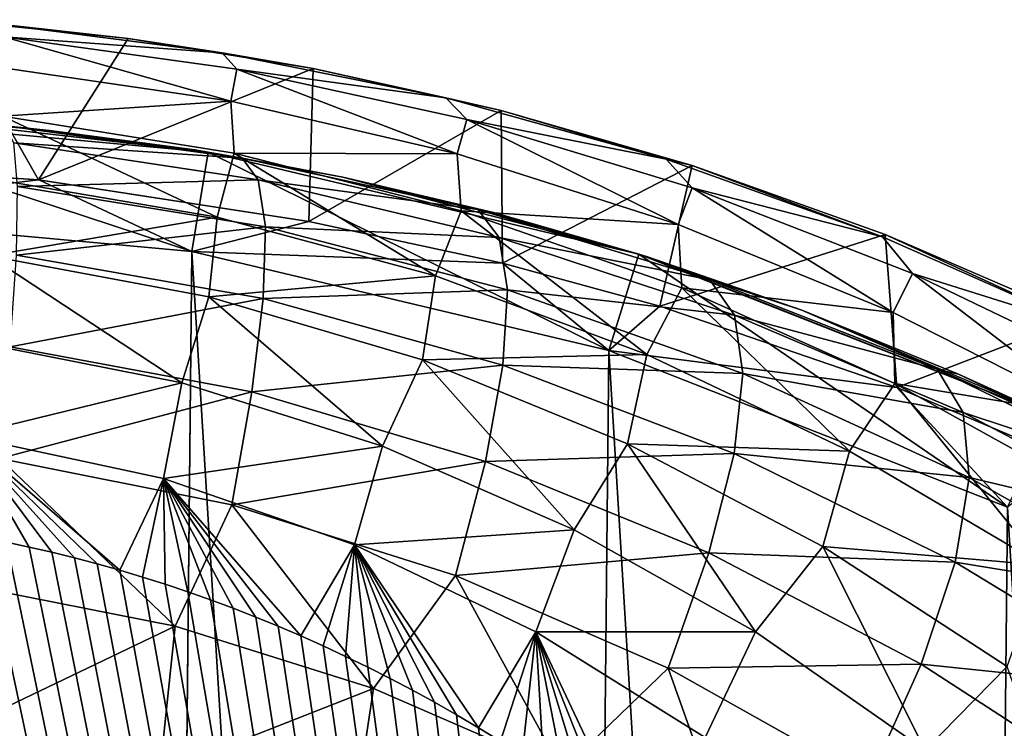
# Model space of a CAD drawing. Extents: x 0 to 500, y -78 to 1006.
# Tile 59 of 256: x 103 to 113, y -21 to -14. Entities that reach past the tile are written whole.
import ezdxf

# ---------------------------------------------------------------- set-up
doc = ezdxf.new("R2010")
doc.units = 0
doc.header["$LTSCALE"] = 65.185185
for name, color, linetype in [('236', 7, 'CONTINUOUS'), ('240', 7, 'CONTINUOUS'), ('252', 7, 'CONTINUOUS'), ('254', 7, 'CONTINUOUS'), ('257', 7, 'CONTINUOUS'), ('354', 7, 'CONTINUOUS'), ('357', 7, 'CONTINUOUS'), ('361', 7, 'CONTINUOUS'), ('365', 7, 'CONTINUOUS'), ('374', 7, 'CONTINUOUS'), ('378', 7, 'CONTINUOUS'), ('380', 7, 'CONTINUOUS')]:
    doc.layers.add(name, color=color, linetype=linetype)

msp = doc.modelspace()

# ---------------------------------------------------------------- linework, layer by layer
at = {"layer": '236', "color": 7, "linetype": 'CONTINUOUS'}
for points in [[(100.604, -16.0061, -0.025), (104.8393, -16.3929, -0.025), (100.6241, -15.0063, -0.025), (100.604, -16.0061, -0.025)], [(100.6241, -15.0063, -0.025), (104.8393, -16.3929, -0.025), (105.0006, -15.406, -0.025), (100.6241, -15.0063, -0.025)], [(104.8393, -16.3929, -0.025), (108.9774, -17.3747, -0.025), (105.0006, -15.406, -0.025), (104.8393, -16.3929, -0.025)], [(105.0006, -15.406, -0.025), (108.9774, -17.3747, -0.025), (109.2766, -16.4205, -0.025), (105.0006, -15.406, -0.025)], [(108.9774, -17.3747, -0.025), (112.935, -18.9318, -0.025), (109.2766, -16.4205, -0.025), (108.9774, -17.3747, -0.025)], [(109.2766, -16.4205, -0.025), (112.935, -18.9318, -0.025), (113.3662, -18.0296, -0.025), (109.2766, -16.4205, -0.025)]]:
    msp.add_3dface(points, dxfattribs=at)
at = {"layer": '240', "color": 7, "linetype": 'CONTINUOUS'}
for points in [[(104.8393, -16.3929, -0.025), (100.604, -16.0061, -0.025), (104.8393, -16.3929), (104.8393, -16.3929, -0.025)], [(100.604, -16.0061, -0.025), (100.604, -16.0061), (104.8393, -16.3929), (100.604, -16.0061, -0.025)], [(108.9774, -17.3747, -0.025), (104.8393, -16.3929, -0.025), (108.9773, -17.3747), (108.9774, -17.3747, -0.025)], [(108.9773, -17.3747), (104.8393, -16.3929, -0.025), (104.8393, -16.3929), (108.9773, -17.3747)], [(112.935, -18.9318), (108.9774, -17.3747, -0.025), (108.9773, -17.3747), (112.935, -18.9318)], [(112.935, -18.9318, -0.025), (108.9774, -17.3747, -0.025), (112.935, -18.9318), (112.935, -18.9318, -0.025)]]:
    msp.add_3dface(points, dxfattribs=at)
at = {"layer": '252', "color": 7, "linetype": 'CONTINUOUS'}
for points in [[(100.604, -16.0061), (100, -76), (104.2422, -75.6985), (100.604, -16.0061)], [(100.604, -16.0061), (104.2422, -75.6985), (104.8393, -16.3929), (100.604, -16.0061)], [(104.2422, -75.6985), (108.3992, -74.8002), (104.8393, -16.3929), (104.2422, -75.6985)], [(108.3992, -74.8002), (108.9773, -17.3747), (104.8393, -16.3929), (108.3992, -74.8002)], [(108.3992, -74.8002), (112.3874, -73.3231), (108.9773, -17.3747), (108.3992, -74.8002)], [(112.3874, -73.3231), (112.935, -18.9318), (108.9773, -17.3747), (112.3874, -73.3231)], [(112.3874, -73.3231), (116.1267, -71.2968), (112.935, -18.9318), (112.3874, -73.3231)]]:
    msp.add_3dface(points, dxfattribs=at)
at = {"layer": '254', "color": 7, "linetype": 'CONTINUOUS'}
for points in [[(100.6241, -15.0063, -0.025), (105.0006, -15.406, -0.025), (100.6241, -15.0063, -10), (100.6241, -15.0063, -0.025)], [(100.6241, -15.0063, -10), (105.0006, -15.406, -0.025), (102.012, -15.0654, -9.9787), (100.6241, -15.0063, -10)], [(102.012, -15.0654, -9.9787), (105.0006, -15.406, -0.025), (103.4262, -15.1899, -9.9126), (102.012, -15.0654, -9.9787)], [(103.4262, -15.1899, -9.9126), (105.0006, -15.406, -0.025), (104.8678, -15.3846, -9.8021), (103.4262, -15.1899, -9.9126)], [(104.8678, -15.3846, -9.8021), (105.0006, -15.406, -0.025), (106.3368, -15.6546, -9.6469), (104.8678, -15.3846, -9.8021)], [(105.0006, -15.406, -0.025), (109.2766, -16.4205, -0.025), (106.3368, -15.6546, -9.6469), (105.0006, -15.406, -0.025)], [(106.3368, -15.6546, -9.6469), (109.2766, -16.4205, -0.025), (107.8322, -16.0057, -9.4472), (106.3368, -15.6546, -9.6469)], [(107.8322, -16.0057, -9.4472), (109.2766, -16.4205, -0.025), (109.3519, -16.4443, -9.2034), (107.8322, -16.0057, -9.4472)], [(109.2766, -16.4205, -0.025), (113.3662, -18.0296, -0.025), (109.3519, -16.4443, -9.2034), (109.2766, -16.4205, -0.025)], [(109.3519, -16.4443, -9.2034), (113.3662, -18.0296, -0.025), (110.8929, -16.9768, -8.9162), (109.3519, -16.4443, -9.2034)], [(110.8929, -16.9768, -8.9162), (113.3662, -18.0296, -0.025), (112.4511, -17.6104, -8.5869), (110.8929, -16.9768, -8.9162)], [(112.4511, -17.6104, -8.5869), (113.3662, -18.0296, -0.025), (114.0221, -18.3526, -8.2169), (112.4511, -17.6104, -8.5869)]]:
    msp.add_3dface(points, dxfattribs=at)
at = {"layer": '257', "color": 7, "linetype": 'CONTINUOUS'}
for points in [[(102.012, -15.0654, -9.9787), (103.4262, -15.1899, -9.9126), (102.9856, -15.1453, -10.0824), (102.012, -15.0654, -9.9787)], [(103.4262, -15.1899, -9.9126), (104.8678, -15.3846, -9.8021), (102.9856, -15.1453, -10.0824), (103.4262, -15.1899, -9.9126)], [(102.9856, -15.1453, -10.0824), (104.8678, -15.3846, -9.8021), (105.3403, -15.4676, -10.031), (102.9856, -15.1453, -10.0824)], [(102.9856, -15.1453, -10.0824), (105.3403, -15.4676, -10.031), (103.0722, -15.3147, -11.6371), (102.9856, -15.1453, -10.0824)], [(103.0722, -15.3147, -11.6371), (105.3403, -15.4676, -10.031), (105.4995, -15.6809, -11.5947), (103.0722, -15.3147, -11.6371)], [(103.0722, -15.3147, -11.6371), (105.4995, -15.6809, -11.5947), (103.1103, -15.7466, -13.1422), (103.0722, -15.3147, -11.6371)], [(104.8678, -15.3846, -9.8021), (106.3368, -15.6546, -9.6469), (105.3403, -15.4676, -10.031), (104.8678, -15.3846, -9.8021)], [(105.3403, -15.4676, -10.031), (106.3368, -15.6546, -9.6469), (107.6778, -15.9771, -9.9306), (105.3403, -15.4676, -10.031)], [(105.3403, -15.4676, -10.031), (107.6778, -15.9771, -9.9306), (105.4995, -15.6809, -11.5947), (105.3403, -15.4676, -10.031)], [(103.1103, -15.7466, -13.1422), (105.4995, -15.6809, -11.5947), (105.5695, -16.1493, -13.1084), (103.1103, -15.7466, -13.1422)], [(105.4995, -15.6809, -11.5947), (107.6778, -15.9771, -9.9306), (107.8895, -16.2525, -11.5117), (105.4995, -15.6809, -11.5947)], [(105.4995, -15.6809, -11.5947), (107.8895, -16.2525, -11.5117), (105.5695, -16.1493, -13.1084), (105.4995, -15.6809, -11.5947)], [(106.3368, -15.6546, -9.6469), (107.8322, -16.0057, -9.4472), (107.6778, -15.9771, -9.9306), (106.3368, -15.6546, -9.6469)], [(103.1103, -15.7466, -13.1422), (105.5695, -16.1493, -13.1084), (103.0986, -16.4278, -14.5526), (103.1103, -15.7466, -13.1422)], [(107.8322, -16.0057, -9.4472), (109.3519, -16.4443, -9.2034), (107.6778, -15.9771, -9.9306), (107.8322, -16.0057, -9.4472)], [(107.6778, -15.9771, -9.9306), (109.3519, -16.4443, -9.2034), (109.9825, -16.6755, -9.7761), (107.6778, -15.9771, -9.9306)], [(107.6778, -15.9771, -9.9306), (109.9825, -16.6755, -9.7761), (107.8895, -16.2525, -11.5117), (107.6778, -15.9771, -9.9306)], [(103.0986, -16.4278, -14.5526), (105.5695, -16.1493, -13.1084), (105.5481, -16.8588, -14.5269), (103.0986, -16.4278, -14.5526)], [(105.5695, -16.1493, -13.1084), (107.9738, -16.7726, -13.0425), (105.5481, -16.8588, -14.5269), (105.5695, -16.1493, -13.1084)], [(105.5695, -16.1493, -13.1084), (107.8895, -16.2525, -11.5117), (107.9738, -16.7726, -13.0425), (105.5695, -16.1493, -13.1084)], [(107.8895, -16.2525, -11.5117), (109.9825, -16.6755, -9.7761), (110.2267, -17.0244, -11.3842), (107.8895, -16.2525, -11.5117)], [(107.8895, -16.2525, -11.5117), (110.2267, -17.0244, -11.3842), (107.9738, -16.7726, -13.0425), (107.8895, -16.2525, -11.5117)], [(103.0986, -16.4278, -14.5526), (105.5481, -16.8588, -14.5269), (103.0375, -17.3381, -15.8258), (103.0986, -16.4278, -14.5526)], [(109.3519, -16.4443, -9.2034), (110.8929, -16.9768, -8.9162), (109.9825, -16.6755, -9.7761), (109.3519, -16.4443, -9.2034)], [(109.9825, -16.6755, -9.7761), (110.8929, -16.9768, -8.9162), (112.2376, -17.5614, -9.5681), (109.9825, -16.6755, -9.7761)], [(109.9825, -16.6755, -9.7761), (112.2376, -17.5614, -9.5681), (110.2267, -17.0244, -11.3842), (109.9825, -16.6755, -9.7761)], [(105.5481, -16.8588, -14.5269), (107.9738, -16.7726, -13.0425), (107.9279, -17.5218, -14.4768), (105.5481, -16.8588, -14.5269)], [(107.9738, -16.7726, -13.0425), (110.3072, -17.605, -12.941), (107.9279, -17.5218, -14.4768), (107.9738, -16.7726, -13.0425)], [(107.9738, -16.7726, -13.0425), (110.2267, -17.0244, -11.3842), (110.3072, -17.605, -12.941), (107.9738, -16.7726, -13.0425)], [(103.0375, -17.3381, -15.8258), (105.5481, -16.8588, -14.5269), (105.4358, -17.7881, -15.8075), (103.0375, -17.3381, -15.8258)], [(105.5481, -16.8588, -14.5269), (107.9279, -17.5218, -14.4768), (105.4358, -17.7881, -15.8075), (105.5481, -16.8588, -14.5269)], [(110.8929, -16.9768, -8.9162), (112.4511, -17.6104, -8.5869), (112.2376, -17.5614, -9.5681), (110.8929, -16.9768, -8.9162)], [(110.2267, -17.0244, -11.3842), (112.2376, -17.5614, -9.5681), (112.4952, -17.9904, -11.2125), (110.2267, -17.0244, -11.3842)], [(110.2267, -17.0244, -11.3842), (112.4952, -17.9904, -11.2125), (110.3072, -17.605, -12.941), (110.2267, -17.0244, -11.3842)], [(102.9289, -18.45, -16.9236), (103.0375, -17.3381, -15.8258), (105.4358, -17.7881, -15.8075), (102.9289, -18.45, -16.9236)], [(105.4358, -17.7881, -15.8075), (107.9279, -17.5218, -14.4768), (107.7534, -18.4776, -15.7717), (105.4358, -17.7881, -15.8075)], [(107.9279, -17.5218, -14.4768), (110.2218, -18.4, -14.3998), (107.7534, -18.4776, -15.7717), (107.9279, -17.5218, -14.4768)], [(107.9279, -17.5218, -14.4768), (110.3072, -17.605, -12.941), (110.2218, -18.4, -14.3998), (107.9279, -17.5218, -14.4768)], [(112.4511, -17.6104, -8.5869), (114.0221, -18.3526, -8.2169), (112.2376, -17.5614, -9.5681), (112.4511, -17.6104, -8.5869)], [(112.2376, -17.5614, -9.5681), (114.0221, -18.3526, -8.2169), (114.4261, -18.6314, -9.31), (112.2376, -17.5614, -9.5681)], [(112.2376, -17.5614, -9.5681), (114.4261, -18.6314, -9.31), (112.4952, -17.9904, -11.2125), (112.2376, -17.5614, -9.5681)], [(110.3072, -17.605, -12.941), (112.5551, -18.6357, -12.8044), (110.2218, -18.4, -14.3998), (110.3072, -17.605, -12.941)], [(110.3072, -17.605, -12.941), (112.4952, -17.9904, -11.2125), (112.5551, -18.6357, -12.8044), (110.3072, -17.605, -12.941)], [(105.2362, -18.9093, -16.9116), (102.9289, -18.45, -16.9236), (105.4358, -17.7881, -15.8075), (105.2362, -18.9093, -16.9116)], [(105.2362, -18.9093, -16.9116), (105.4358, -17.7881, -15.8075), (107.7534, -18.4776, -15.7717), (105.2362, -18.9093, -16.9116)], [(112.4952, -17.9904, -11.2125), (114.4261, -18.6314, -9.31), (114.68, -19.143, -10.9994), (112.4952, -17.9904, -11.2125)], [(112.4952, -17.9904, -11.2125), (114.68, -19.143, -10.9994), (112.5551, -18.6357, -12.8044), (112.4952, -17.9904, -11.2125)], [(102.6309, -19.7094, -17.8132), (102.9289, -18.45, -16.9236), (104.6749, -20.1143, -17.8074), (102.6309, -19.7094, -17.8132)], [(102.9289, -18.45, -16.9236), (105.2362, -18.9093, -16.9116), (104.6749, -20.1143, -17.8074), (102.9289, -18.45, -16.9236)], [(107.7534, -18.4776, -15.7717), (110.2218, -18.4, -14.3998), (109.9728, -19.3854, -15.7167), (107.7534, -18.4776, -15.7717)], [(110.2218, -18.4, -14.3998), (112.4154, -19.4781, -14.2961), (109.9728, -19.3854, -15.7167), (110.2218, -18.4, -14.3998)], [(110.2218, -18.4, -14.3998), (112.5551, -18.6357, -12.8044), (112.4154, -19.4781, -14.2961), (110.2218, -18.4, -14.3998)], [(107.4554, -19.6114, -16.8882), (105.2362, -18.9093, -16.9116), (107.7534, -18.4776, -15.7717), (107.4554, -19.6114, -16.8882)], [(107.4554, -19.6114, -16.8882), (107.7534, -18.4776, -15.7717), (109.9728, -19.3854, -15.7167), (107.4554, -19.6114, -16.8882)], [(112.5551, -18.6357, -12.8044), (114.7036, -19.8534, -12.6349), (112.4154, -19.4781, -14.2961), (112.5551, -18.6357, -12.8044)], [(112.5551, -18.6357, -12.8044), (114.68, -19.143, -10.9994), (114.7036, -19.8534, -12.6349), (112.5551, -18.6357, -12.8044)], [(104.6749, -20.1143, -17.8074), (105.2362, -18.9093, -16.9116), (106.6417, -20.7339, -17.7959), (104.6749, -20.1143, -17.8074)], [(105.2362, -18.9093, -16.9116), (107.4554, -19.6114, -16.8882), (106.6417, -20.7339, -17.7959), (105.2362, -18.9093, -16.9116)], [(109.5679, -20.5317, -16.8522), (107.4554, -19.6114, -16.8882), (109.9728, -19.3854, -15.7167), (109.5679, -20.5317, -16.8522)], [(109.5679, -20.5317, -16.8522), (109.9728, -19.3854, -15.7167), (112.0803, -20.4923, -15.6427), (109.5679, -20.5317, -16.8522)], [(109.9728, -19.3854, -15.7167), (112.4154, -19.4781, -14.2961), (112.0803, -20.4923, -15.6427), (109.9728, -19.3854, -15.7167)], [(112.4154, -19.4781, -14.2961), (114.4962, -20.7413, -14.1673), (112.0803, -20.4923, -15.6427), (112.4154, -19.4781, -14.2961)], [(112.4154, -19.4781, -14.2961), (114.7036, -19.8534, -12.6349), (114.4962, -20.7413, -14.1673), (112.4154, -19.4781, -14.2961)], [(106.6417, -20.7339, -17.7959), (107.4554, -19.6114, -16.8882), (108.5141, -21.5458, -17.7783), (106.6417, -20.7339, -17.7959)], [(107.4554, -19.6114, -16.8882), (109.5679, -20.5317, -16.8522), (108.5141, -21.5458, -17.7783), (107.4554, -19.6114, -16.8882)], [(102.6309, -19.7094, -17.8132), (104.6749, -20.1143, -17.8074), (102.5428, -21.1339, -18.4674), (102.6309, -19.7094, -17.8132)], [(102.5428, -21.1339, -18.4674), (104.6749, -20.1143, -17.8074), (104.5231, -21.5654, -18.4645), (102.5428, -21.1339, -18.4674)], [(104.6749, -20.1143, -17.8074), (106.6417, -20.7339, -17.7959), (104.5231, -21.5654, -18.4645), (104.6749, -20.1143, -17.8074)], [(111.5598, -21.6479, -16.8038), (109.5679, -20.5317, -16.8522), (112.0803, -20.4923, -15.6427), (111.5598, -21.6479, -16.8038)], [(111.5598, -21.6479, -16.8038), (112.0803, -20.4923, -15.6427), (114.064, -21.7802, -15.5508), (111.5598, -21.6479, -16.8038)], [(112.0803, -20.4923, -15.6427), (114.4962, -20.7413, -14.1673), (114.064, -21.7802, -15.5508), (112.0803, -20.4923, -15.6427)], [(108.5141, -21.5458, -17.7783), (109.5679, -20.5317, -16.8522), (110.2794, -22.5292, -17.7543), (108.5141, -21.5458, -17.7783)], [(109.5679, -20.5317, -16.8522), (111.5598, -21.6479, -16.8038), (110.2794, -22.5292, -17.7543), (109.5679, -20.5317, -16.8522)], [(104.5231, -21.5654, -18.4645), (106.6417, -20.7339, -17.7959), (106.4172, -22.2255, -18.4587), (104.5231, -21.5654, -18.4645)], [(106.6417, -20.7339, -17.7959), (108.5141, -21.5458, -17.7783), (106.4172, -22.2255, -18.4587), (106.6417, -20.7339, -17.7959)]]:
    msp.add_3dface(points, dxfattribs=at)
at = {"layer": '354', "color": 7, "linetype": 'CONTINUOUS'}
for points in [[(100.5436, -19.0055, 20), (88, -66, 20), (112.6847, -66, 20), (100.5436, -19.0055, 20)], [(100.7647, -19.0118, 20), (100.5436, -19.0055, 20), (112.6847, -66, 20), (100.7647, -19.0118, 20)], [(100.9863, -19.0217, 20), (100.7647, -19.0118, 20), (112.6847, -66, 20), (100.9863, -19.0217, 20)], [(101.2084, -19.0354, 20), (100.9863, -19.0217, 20), (112.6847, -66, 20), (101.2084, -19.0354, 20)], [(101.431, -19.0528, 20), (101.2084, -19.0354, 20), (112.6847, -66, 20), (101.431, -19.0528, 20)], [(101.654, -19.074, 20), (101.431, -19.0528, 20), (112.6847, -66, 20), (101.654, -19.074, 20)], [(101.8774, -19.0989, 20), (101.654, -19.074, 20), (112.6847, -66, 20), (101.8774, -19.0989, 20)], [(102.1011, -19.1276, 20), (101.8774, -19.0989, 20), (112.6847, -66, 20), (102.1011, -19.1276, 20)], [(102.3252, -19.1601, 20), (102.1011, -19.1276, 20), (112.6847, -66, 20), (102.3252, -19.1601, 20)], [(102.5495, -19.1964, 20), (102.3252, -19.1601, 20), (112.6847, -66, 20), (102.5495, -19.1964, 20)], [(102.7741, -19.2365, 20), (102.5495, -19.1964, 20), (112.6847, -66, 20), (102.7741, -19.2365, 20)], [(102.9988, -19.2805, 20), (102.7741, -19.2365, 20), (112.6847, -66, 20), (102.9988, -19.2805, 20)], [(103.2238, -19.3284, 20), (102.9988, -19.2805, 20), (112.6847, -66, 20), (103.2238, -19.3284, 20)], [(103.4489, -19.3801, 20), (103.2238, -19.3284, 20), (112.6847, -66, 20), (103.4489, -19.3801, 20)], [(103.6741, -19.4357, 20), (103.4489, -19.3801, 20), (112.6847, -66, 20), (103.6741, -19.4357, 20)], [(103.8993, -19.4953, 20), (103.6741, -19.4357, 20), (112.6847, -66, 20), (103.8993, -19.4953, 20)], [(104.1245, -19.5588, 20), (103.8993, -19.4953, 20), (112.6847, -66, 20), (104.1245, -19.5588, 20)], [(104.3496, -19.6263, 20), (104.1245, -19.5588, 20), (112.6847, -66, 20), (104.3496, -19.6263, 20)], [(104.5747, -19.6977, 20), (104.3496, -19.6263, 20), (112.6847, -66, 20), (104.5747, -19.6977, 20)], [(104.7996, -19.7731, 20), (104.5747, -19.6977, 20), (112.6847, -66, 20), (104.7996, -19.7731, 20)], [(105.0244, -19.8526, 20), (104.7996, -19.7731, 20), (112.6847, -66, 20), (105.0244, -19.8526, 20)], [(105.2489, -19.936, 20), (105.0244, -19.8526, 20), (112.6847, -66, 20), (105.2489, -19.936, 20)], [(105.4731, -20.0235, 20), (105.2489, -19.936, 20), (112.6847, -66, 20), (105.4731, -20.0235, 20)], [(105.6969, -20.115, 20), (105.4731, -20.0235, 20), (112.6847, -66, 20), (105.6969, -20.115, 20)], [(105.9204, -20.2106, 20), (105.6969, -20.115, 20), (112.6847, -66, 20), (105.9204, -20.2106, 20)], [(106.1433, -20.3102, 20), (105.9204, -20.2106, 20), (112.6847, -66, 20), (106.1433, -20.3102, 20)], [(106.3658, -20.4139, 20), (106.1433, -20.3102, 20), (112.6847, -66, 20), (106.3658, -20.4139, 20)], [(106.5877, -20.5217, 20), (106.3658, -20.4139, 20), (112.6847, -66, 20), (106.5877, -20.5217, 20)], [(106.8089, -20.6336, 20), (106.5877, -20.5217, 20), (112.6847, -66, 20), (106.8089, -20.6336, 20)], [(107.0294, -20.7495, 20), (106.8089, -20.6336, 20), (112.6847, -66, 20), (107.0294, -20.7495, 20)], [(107.2492, -20.8696, 20), (107.0294, -20.7495, 20), (112.6847, -66, 20), (107.2492, -20.8696, 20)], [(107.4682, -20.9938, 20), (107.2492, -20.8696, 20), (112.6847, -66, 20), (107.4682, -20.9938, 20)], [(107.6862, -21.1221, 20), (107.4682, -20.9938, 20), (112.6847, -66, 20), (107.6862, -21.1221, 20)], [(107.9033, -21.2545, 20), (107.6862, -21.1221, 20), (112.6847, -66, 20), (107.9033, -21.2545, 20)]]:
    msp.add_3dface(points, dxfattribs=at)
at = {"layer": '357', "color": 7, "linetype": 'CONTINUOUS'}
for points in [[(103.3206, -15.6813, 0.025), (100.604, -16.0061, 0.025), (100.614, -15.5062, 0.025), (103.3206, -15.6813, 0.025)], [(104.8393, -16.3929, 0.025), (100.604, -16.0061, 0.025), (103.3206, -15.6813, 0.025), (104.8393, -16.3929, 0.025)], [(106.0008, -16.0961, 0.025), (104.8393, -16.3929, 0.025), (103.3206, -15.6813, 0.025), (106.0008, -16.0961, 0.025)], [(107.9232, -16.5092, 0.025), (104.8393, -16.3929, 0.025), (106.0008, -16.0961, 0.025), (107.9232, -16.5092, 0.025)], [(108.9774, -17.3747, 0.025), (104.8393, -16.3929, 0.025), (107.9232, -16.5092, 0.025), (108.9774, -17.3747, 0.025)], [(109.4854, -16.9364, 0.025), (108.9774, -17.3747, 0.025), (107.9232, -16.5092, 0.025), (109.4854, -16.9364, 0.025)], [(111.8379, -17.7443, 0.025), (108.9774, -17.3747, 0.025), (109.4854, -16.9364, 0.025), (111.8379, -17.7443, 0.025)], [(112.935, -18.9318, 0.025), (108.9774, -17.3747, 0.025), (111.8379, -17.7443, 0.025), (112.935, -18.9318, 0.025)], [(113.5421, -18.4629, 0.025), (112.935, -18.9318, 0.025), (111.8379, -17.7443, 0.025), (113.5421, -18.4629, 0.025)]]:
    msp.add_3dface(points, dxfattribs=at)
at = {"layer": '361', "color": 7, "linetype": 'CONTINUOUS'}
for points in [[(100.604, -16.0061, 0.025), (104.8393, -16.3929, 0.025), (100.604, -16.0061), (100.604, -16.0061, 0.025)], [(100.604, -16.0061), (104.8393, -16.3929, 0.025), (104.8393, -16.3929), (100.604, -16.0061)], [(104.8393, -16.3929, 0.025), (108.9774, -17.3747, 0.025), (104.8393, -16.3929), (104.8393, -16.3929, 0.025)], [(104.8393, -16.3929), (108.9774, -17.3747, 0.025), (108.9774, -17.3747), (104.8393, -16.3929)], [(108.9774, -17.3747, 0.025), (112.935, -18.9318, 0.025), (108.9774, -17.3747), (108.9774, -17.3747, 0.025)], [(108.9774, -17.3747), (112.935, -18.9318, 0.025), (112.9351, -18.9319), (108.9774, -17.3747)]]:
    msp.add_3dface(points, dxfattribs=at)
at = {"layer": '365', "color": 7, "linetype": 'CONTINUOUS'}
for points in [[(102.4113, -14.091, 14.9584), (102.898, -14.1335, 15.0746), (104.2091, -14.278, 14.8336), (102.4113, -14.091, 14.9584)], [(102.898, -14.1335, 15.0746), (105.1398, -14.4198, 14.9519), (104.2091, -14.278, 14.8336), (102.898, -14.1335, 15.0746)], [(105.1398, -14.4198, 14.9519), (102.898, -14.1335, 15.0746), (102.9739, -14.2625, 16.0417), (105.1398, -14.4198, 14.9519)], [(102.9441, -14.5659, 16.9702), (105.2274, -14.9012, 16.8958), (102.9739, -14.2625, 16.0417), (102.9441, -14.5659, 16.9702)], [(105.1398, -14.4198, 14.9519), (102.9739, -14.2625, 16.0417), (105.2864, -14.5834, 15.9407), (105.1398, -14.4198, 14.9519)], [(102.9739, -14.2625, 16.0417), (105.2274, -14.9012, 16.8958), (105.2864, -14.5834, 15.9407), (102.9739, -14.2625, 16.0417)], [(104.2091, -14.278, 14.8336), (105.1398, -14.4198, 14.9519), (106.0424, -14.5757, 14.6253), (104.2091, -14.278, 14.8336)], [(105.1398, -14.4198, 14.9519), (107.3598, -14.8674, 14.7533), (106.0424, -14.5757, 14.6253), (105.1398, -14.4198, 14.9519)], [(107.3598, -14.8674, 14.7533), (105.1398, -14.4198, 14.9519), (105.2864, -14.5834, 15.9407), (107.3598, -14.8674, 14.7533)], [(102.9441, -14.5659, 16.9702), (102.959, -15.0475, 17.8217), (105.2274, -14.9012, 16.8958), (102.9441, -14.5659, 16.9702)], [(105.2274, -14.9012, 16.8958), (107.4729, -15.4224, 16.7754), (105.2864, -14.5834, 15.9407), (105.2274, -14.9012, 16.8958)], [(107.3598, -14.8674, 14.7533), (105.2864, -14.5834, 15.9407), (107.568, -15.0836, 15.7774), (107.3598, -14.8674, 14.7533)], [(105.2864, -14.5834, 15.9407), (107.4729, -15.4224, 16.7754), (107.568, -15.0836, 15.7774), (105.2864, -14.5834, 15.9407)], [(106.0424, -14.5757, 14.6253), (107.3598, -14.8674, 14.7533), (107.9105, -14.9931, 14.3339), (106.0424, -14.5757, 14.6253)], [(102.959, -15.0475, 17.8217), (105.2598, -15.416, 17.7667), (105.2274, -14.9012, 16.8958), (102.959, -15.0475, 17.8217)], [(105.2274, -14.9012, 16.8958), (105.2598, -15.416, 17.7667), (107.4729, -15.4224, 16.7754), (105.2274, -14.9012, 16.8958)], [(107.3598, -14.8674, 14.7533), (109.548, -15.4763, 14.4873), (107.9105, -14.9931, 14.3339), (107.3598, -14.8674, 14.7533)], [(109.548, -15.4763, 14.4873), (107.3598, -14.8674, 14.7533), (107.568, -15.0836, 15.7774), (109.548, -15.4763, 14.4873)], [(102.8702, -15.6733, 18.5672), (105.0912, -16.0509, 18.5323), (102.959, -15.0475, 17.8217), (102.8702, -15.6733, 18.5672)], [(102.959, -15.0475, 17.8217), (105.0912, -16.0509, 18.5323), (105.2598, -15.416, 17.7667), (102.959, -15.0475, 17.8217)], [(107.9105, -14.9931, 14.3339), (109.548, -15.4763, 14.4873), (109.8072, -15.5399, 13.9616), (107.9105, -14.9931, 14.3339)], [(107.4729, -15.4224, 16.7754), (109.6683, -16.1238, 16.614), (107.568, -15.0836, 15.7774), (107.4729, -15.4224, 16.7754)], [(109.548, -15.4763, 14.4873), (107.568, -15.0836, 15.7774), (109.8069, -15.7607, 15.5589), (109.548, -15.4763, 14.4873)], [(107.568, -15.0836, 15.7774), (109.6683, -16.1238, 16.614), (109.8069, -15.7607, 15.5589), (107.568, -15.0836, 15.7774)], [(105.0912, -16.0509, 18.5323), (107.2582, -16.6357, 18.4757), (105.2598, -15.416, 17.7667), (105.0912, -16.0509, 18.5323)], [(105.2598, -15.416, 17.7667), (107.2582, -16.6357, 18.4757), (107.5126, -15.9877, 17.6779), (105.2598, -15.416, 17.7667)], [(105.2598, -15.416, 17.7667), (107.5126, -15.9877, 17.6779), (107.4729, -15.4224, 16.7754), (105.2598, -15.416, 17.7667)], [(107.4729, -15.4224, 16.7754), (107.5126, -15.9877, 17.6779), (109.6683, -16.1238, 16.614), (107.4729, -15.4224, 16.7754)], [(109.548, -15.4763, 14.4873), (111.6941, -16.2459, 14.163), (109.8072, -15.5399, 13.9616), (109.548, -15.4763, 14.4873)], [(111.6941, -16.2459, 14.163), (109.548, -15.4763, 14.4873), (109.8069, -15.7607, 15.5589), (111.6941, -16.2459, 14.163)], [(109.8072, -15.5399, 13.9616), (111.6941, -16.2459, 14.163), (111.7212, -16.224, 13.5127), (109.8072, -15.5399, 13.9616)], [(102.8702, -15.6733, 18.5672), (102.8235, -16.4366, 19.177), (105.0912, -16.0509, 18.5323), (102.8702, -15.6733, 18.5672)], [(109.6683, -16.1238, 16.614), (111.8019, -16.9996, 16.4171), (109.8069, -15.7607, 15.5589), (109.6683, -16.1238, 16.614)], [(111.6941, -16.2459, 14.163), (109.8069, -15.7607, 15.5589), (111.9919, -16.6113, 15.2928), (111.6941, -16.2459, 14.163)], [(109.8069, -15.7607, 15.5589), (111.8019, -16.9996, 16.4171), (111.9919, -16.6113, 15.2928), (109.8069, -15.7607, 15.5589)], [(107.2582, -16.6357, 18.4757), (109.3553, -17.4153, 18.3999), (107.5126, -15.9877, 17.6779), (107.2582, -16.6357, 18.4757)], [(107.5126, -15.9877, 17.6779), (109.3553, -17.4153, 18.3999), (109.7028, -16.7535, 17.5589), (107.5126, -15.9877, 17.6779)], [(107.5126, -15.9877, 17.6779), (109.7028, -16.7535, 17.5589), (109.6683, -16.1238, 16.614), (107.5126, -15.9877, 17.6779)], [(102.8235, -16.4366, 19.177), (105.0075, -16.842, 19.1564), (105.0912, -16.0509, 18.5323), (102.8235, -16.4366, 19.177)], [(105.0912, -16.0509, 18.5323), (105.0075, -16.842, 19.1564), (107.2582, -16.6357, 18.4757), (105.0912, -16.0509, 18.5323)], [(109.6683, -16.1238, 16.614), (109.7028, -16.7535, 17.5589), (111.8019, -16.9996, 16.4171), (109.6683, -16.1238, 16.614)], [(111.6941, -16.2459, 14.163), (113.7878, -17.175, 13.7895), (111.7212, -16.224, 13.5127), (111.6941, -16.2459, 14.163)], [(113.7878, -17.175, 13.7895), (111.6941, -16.2459, 14.163), (111.9919, -16.6113, 15.2928), (113.7878, -17.175, 13.7895)], [(111.7212, -16.224, 13.5127), (113.7878, -17.175, 13.7895), (113.6359, -17.0507, 12.9944), (111.7212, -16.224, 13.5127)], [(102.6827, -17.2916, 19.6296), (104.7416, -17.6976, 19.6206), (102.8235, -16.4366, 19.177), (102.6827, -17.2916, 19.6296)], [(102.8235, -16.4366, 19.177), (104.7416, -17.6976, 19.6206), (105.0075, -16.842, 19.1564), (102.8235, -16.4366, 19.177)], [(111.8019, -16.9996, 16.4171), (113.8629, -18.0436, 16.1901), (111.9919, -16.6113, 15.2928), (111.8019, -16.9996, 16.4171)], [(113.7878, -17.175, 13.7895), (111.9919, -16.6113, 15.2928), (114.1119, -17.6317, 14.9866), (113.7878, -17.175, 13.7895)], [(111.9919, -16.6113, 15.2928), (113.8629, -18.0436, 16.1901), (114.1119, -17.6317, 14.9866), (111.9919, -16.6113, 15.2928)], [(105.0075, -16.842, 19.1564), (107.1275, -17.4692, 19.123), (107.2582, -16.6357, 18.4757), (105.0075, -16.842, 19.1564)], [(107.2582, -16.6357, 18.4757), (107.1275, -17.4692, 19.123), (109.3553, -17.4153, 18.3999), (107.2582, -16.6357, 18.4757)], [(109.3553, -17.4153, 18.3999), (111.369, -18.3772, 18.3073), (109.7028, -16.7535, 17.5589), (109.3553, -17.4153, 18.3999)], [(109.7028, -16.7535, 17.5589), (111.369, -18.3772, 18.3073), (111.8173, -17.7036, 17.4139), (109.7028, -16.7535, 17.5589)], [(109.7028, -16.7535, 17.5589), (111.8173, -17.7036, 17.4139), (111.8019, -16.9996, 16.4171), (109.7028, -16.7535, 17.5589)], [(104.7416, -17.6976, 19.6206), (106.7329, -18.3255, 19.606), (105.0075, -16.842, 19.1564), (104.7416, -17.6976, 19.6206)], [(105.0075, -16.842, 19.1564), (106.7329, -18.3255, 19.606), (107.1275, -17.4692, 19.123), (105.0075, -16.842, 19.1564)], [(111.8019, -16.9996, 16.4171), (111.8173, -17.7036, 17.4139), (113.8629, -18.0436, 16.1901), (111.8019, -16.9996, 16.4171)], [(102.6827, -17.2916, 19.6296), (102.5828, -18.2237, 19.9072), (104.7416, -17.6976, 19.6206), (102.6827, -17.2916, 19.6296)], [(106.7329, -18.3255, 19.606), (108.636, -19.1557, 19.5864), (107.1275, -17.4692, 19.123), (106.7329, -18.3255, 19.606)], [(107.1275, -17.4692, 19.123), (109.1649, -18.3015, 19.0782), (109.3553, -17.4153, 18.3999), (107.1275, -17.4692, 19.123)], [(107.1275, -17.4692, 19.123), (108.636, -19.1557, 19.5864), (109.1649, -18.3015, 19.0782), (107.1275, -17.4692, 19.123)], [(109.3553, -17.4153, 18.3999), (109.1649, -18.3015, 19.0782), (111.369, -18.3772, 18.3073), (109.3553, -17.4153, 18.3999)], [(102.5828, -18.2237, 19.9072), (104.557, -18.6487, 19.9049), (104.7416, -17.6976, 19.6206), (102.5828, -18.2237, 19.9072)], [(104.7416, -17.6976, 19.6206), (104.557, -18.6487, 19.9049), (106.7329, -18.3255, 19.606), (104.7416, -17.6976, 19.6206)], [(111.369, -18.3772, 18.3073), (113.2877, -19.5086, 18.2006), (111.8173, -17.7036, 17.4139), (111.369, -18.3772, 18.3073)], [(111.8173, -17.7036, 17.4139), (113.2877, -19.5086, 18.2006), (113.8444, -18.8283, 17.247), (111.8173, -17.7036, 17.4139)], [(111.8173, -17.7036, 17.4139), (113.8444, -18.8283, 17.247), (113.8629, -18.0436, 16.1901), (111.8173, -17.7036, 17.4139)], [(102.9988, -19.2805, 20), (103.2238, -19.3284, 20), (102.5828, -18.2237, 19.9072), (102.9988, -19.2805, 20)], [(103.2238, -19.3284, 20), (103.4489, -19.3801, 20), (102.5828, -18.2237, 19.9072), (103.2238, -19.3284, 20)], [(103.4489, -19.3801, 20), (103.6741, -19.4357, 20), (102.5828, -18.2237, 19.9072), (103.4489, -19.3801, 20)], [(103.6741, -19.4357, 20), (103.8993, -19.4953, 20), (102.5828, -18.2237, 19.9072), (103.6741, -19.4357, 20)], [(103.8993, -19.4953, 20), (104.1245, -19.5588, 20), (102.5828, -18.2237, 19.9072), (103.8993, -19.4953, 20)], [(102.5828, -18.2237, 19.9072), (104.1245, -19.5588, 20), (104.557, -18.6487, 19.9049), (102.5828, -18.2237, 19.9072)], [(104.557, -18.6487, 19.9049), (106.4552, -19.3056, 19.9012), (106.7329, -18.3255, 19.606), (104.557, -18.6487, 19.9049)], [(106.7329, -18.3255, 19.606), (106.4552, -19.3056, 19.9012), (108.636, -19.1557, 19.5864), (106.7329, -18.3255, 19.606)], [(108.636, -19.1557, 19.5864), (110.4352, -20.1683, 19.5625), (109.1649, -18.3015, 19.0782), (108.636, -19.1557, 19.5864)], [(109.1649, -18.3015, 19.0782), (110.4352, -20.1683, 19.5625), (111.1045, -19.3219, 19.0237), (109.1649, -18.3015, 19.0782)], [(109.1649, -18.3015, 19.0782), (111.1045, -19.3219, 19.0237), (111.369, -18.3772, 18.3073), (109.1649, -18.3015, 19.0782)], [(111.369, -18.3772, 18.3073), (111.1045, -19.3219, 19.0237), (113.2877, -19.5086, 18.2006), (111.369, -18.3772, 18.3073)], [(104.1245, -19.5588, 20), (104.3496, -19.6263, 20), (104.557, -18.6487, 19.9049), (104.1245, -19.5588, 20)], [(104.3496, -19.6263, 20), (104.5747, -19.6977, 20), (104.557, -18.6487, 19.9049), (104.3496, -19.6263, 20)], [(104.5747, -19.6977, 20), (104.7996, -19.7731, 20), (104.557, -18.6487, 19.9049), (104.5747, -19.6977, 20)], [(104.7996, -19.7731, 20), (105.0244, -19.8526, 20), (104.557, -18.6487, 19.9049), (104.7996, -19.7731, 20)], [(105.0244, -19.8526, 20), (105.2489, -19.936, 20), (104.557, -18.6487, 19.9049), (105.0244, -19.8526, 20)], [(105.2489, -19.936, 20), (105.4731, -20.0235, 20), (104.557, -18.6487, 19.9049), (105.2489, -19.936, 20)], [(105.4731, -20.0235, 20), (105.6969, -20.115, 20), (104.557, -18.6487, 19.9049), (105.4731, -20.0235, 20)], [(105.6969, -20.115, 20), (105.9204, -20.2106, 20), (104.557, -18.6487, 19.9049), (105.6969, -20.115, 20)], [(104.557, -18.6487, 19.9049), (105.9204, -20.2106, 20), (106.4552, -19.3056, 19.9012), (104.557, -18.6487, 19.9049)], [(106.4552, -19.3056, 19.9012), (108.2538, -20.1703, 19.8961), (108.636, -19.1557, 19.5864), (106.4552, -19.3056, 19.9012)], [(108.636, -19.1557, 19.5864), (108.2538, -20.1703, 19.8961), (110.4352, -20.1683, 19.5625), (108.636, -19.1557, 19.5864)], [(105.9204, -20.2106, 20), (106.1433, -20.3102, 20), (106.4552, -19.3056, 19.9012), (105.9204, -20.2106, 20)], [(106.1433, -20.3102, 20), (106.3658, -20.4139, 20), (106.4552, -19.3056, 19.9012), (106.1433, -20.3102, 20)], [(106.3658, -20.4139, 20), (106.5877, -20.5217, 20), (106.4552, -19.3056, 19.9012), (106.3658, -20.4139, 20)], [(106.5877, -20.5217, 20), (106.8089, -20.6336, 20), (106.4552, -19.3056, 19.9012), (106.5877, -20.5217, 20)], [(106.8089, -20.6336, 20), (107.0294, -20.7495, 20), (106.4552, -19.3056, 19.9012), (106.8089, -20.6336, 20)], [(107.0294, -20.7495, 20), (107.2492, -20.8696, 20), (106.4552, -19.3056, 19.9012), (107.0294, -20.7495, 20)], [(107.2492, -20.8696, 20), (107.4682, -20.9938, 20), (106.4552, -19.3056, 19.9012), (107.2492, -20.8696, 20)], [(107.4682, -20.9938, 20), (107.6862, -21.1221, 20), (106.4552, -19.3056, 19.9012), (107.4682, -20.9938, 20)], [(106.4552, -19.3056, 19.9012), (107.6862, -21.1221, 20), (108.2538, -20.1703, 19.8961), (106.4552, -19.3056, 19.9012)], [(110.4352, -20.1683, 19.5625), (112.1183, -21.3436, 19.535), (111.1045, -19.3219, 19.0237), (110.4352, -20.1683, 19.5625)], [(111.1045, -19.3219, 19.0237), (112.1183, -21.3436, 19.535), (112.9339, -20.5134, 18.9609), (111.1045, -19.3219, 19.0237)], [(111.1045, -19.3219, 19.0237), (112.9339, -20.5134, 18.9609), (113.2877, -19.5086, 18.2006), (111.1045, -19.3219, 19.0237)], [(107.6862, -21.1221, 20), (107.9033, -21.2545, 20), (108.2538, -20.1703, 19.8961), (107.6862, -21.1221, 20)], [(107.9033, -21.2545, 20), (108.1194, -21.391, 20), (108.2538, -20.1703, 19.8961), (107.9033, -21.2545, 20)], [(108.1194, -21.391, 20), (108.3344, -21.5316, 20), (108.2538, -20.1703, 19.8961), (108.1194, -21.391, 20)], [(108.2538, -20.1703, 19.8961), (109.9354, -21.2185, 19.89), (110.4352, -20.1683, 19.5625), (108.2538, -20.1703, 19.8961)], [(108.3344, -21.5316, 20), (108.5482, -21.6763, 20), (108.2538, -20.1703, 19.8961), (108.3344, -21.5316, 20)], [(108.5482, -21.6763, 20), (108.7608, -21.8251, 20), (108.2538, -20.1703, 19.8961), (108.5482, -21.6763, 20)], [(108.7608, -21.8251, 20), (108.9721, -21.978, 20), (108.2538, -20.1703, 19.8961), (108.7608, -21.8251, 20)], [(108.9721, -21.978, 20), (109.182, -22.1349, 20), (108.2538, -20.1703, 19.8961), (108.9721, -21.978, 20)], [(108.2538, -20.1703, 19.8961), (109.182, -22.1349, 20), (109.9354, -21.2185, 19.89), (108.2538, -20.1703, 19.8961)], [(110.4352, -20.1683, 19.5625), (109.9354, -21.2185, 19.89), (112.1183, -21.3436, 19.535), (110.4352, -20.1683, 19.5625)], [(112.1183, -21.3436, 19.535), (113.6761, -22.6626, 19.5044), (112.9339, -20.5134, 18.9609), (112.1183, -21.3436, 19.535)]]:
    msp.add_3dface(points, dxfattribs=at)
at = {"layer": '374', "color": 7, "linetype": 'CONTINUOUS'}
for points in [[(103.3206, -15.6813, 0.025), (100.614, -15.5062, 0.025), (103.318, -15.681, 0.3628), (103.3206, -15.6813, 0.025)], [(103.318, -15.681, 0.3628), (100.614, -15.5062, 0.025), (100.614, -15.5062, 0.4828), (103.318, -15.681, 0.3628)], [(106.0008, -16.0961, 0.025), (103.3206, -15.6813, 0.025), (103.318, -15.681, 0.3628), (106.0008, -16.0961, 0.025)]]:
    msp.add_3dface(points, dxfattribs=at)
at = {"layer": '378', "color": 7, "linetype": 'CONTINUOUS'}
for points in [[(100, -76), (100.604, -16.0061), (104.2423, -75.6985), (100, -76)], [(100.604, -16.0061), (104.8393, -16.3929), (104.2423, -75.6985), (100.604, -16.0061)], [(104.8393, -16.3929), (108.3993, -74.8002), (104.2423, -75.6985), (104.8393, -16.3929)], [(104.8393, -16.3929), (108.9774, -17.3747), (108.3993, -74.8002), (104.8393, -16.3929)], [(108.9774, -17.3747), (112.3875, -73.3231), (108.3993, -74.8002), (108.9774, -17.3747)], [(108.9774, -17.3747), (112.9351, -18.9319), (112.3875, -73.3231), (108.9774, -17.3747)], [(112.9351, -18.9319), (116.1268, -71.2968), (112.3875, -73.3231), (112.9351, -18.9319)]]:
    msp.add_3dface(points, dxfattribs=at)
at = {"layer": '380', "color": 7, "linetype": 'CONTINUOUS'}
for points in [[(102.4113, -14.091, 14.9584), (103.318, -15.681, 0.3628), (100.614, -15.5062, 0.4828), (102.4113, -14.091, 14.9584)], [(102.4113, -14.091, 14.9584), (104.2091, -14.278, 14.8336), (103.318, -15.681, 0.3628), (102.4113, -14.091, 14.9584)], [(104.2091, -14.278, 14.8336), (106.0424, -14.5757, 14.6253), (103.318, -15.681, 0.3628), (104.2091, -14.278, 14.8336)], [(106.0424, -14.5757, 14.6253), (106.0008, -16.0961, 0.025), (103.318, -15.681, 0.3628), (106.0424, -14.5757, 14.6253)], [(106.0008, -16.0961, 0.025), (106.0424, -14.5757, 14.6253), (107.9105, -14.9931, 14.3339), (106.0008, -16.0961, 0.025)], [(107.9232, -16.5092, 0.025), (106.0008, -16.0961, 0.025), (107.9105, -14.9931, 14.3339), (107.9232, -16.5092, 0.025)], [(107.9232, -16.5092, 0.025), (107.9105, -14.9931, 14.3339), (109.8072, -15.5399, 13.9616), (107.9232, -16.5092, 0.025)], [(109.4854, -16.9364, 0.025), (107.9232, -16.5092, 0.025), (109.8072, -15.5399, 13.9616), (109.4854, -16.9364, 0.025)], [(109.4854, -16.9364, 0.025), (109.8072, -15.5399, 13.9616), (111.7212, -16.224, 13.5127), (109.4854, -16.9364, 0.025)], [(111.8379, -17.7443, 0.025), (109.4854, -16.9364, 0.025), (111.7212, -16.224, 13.5127), (111.8379, -17.7443, 0.025)], [(111.8379, -17.7443, 0.025), (111.7212, -16.224, 13.5127), (113.6359, -17.0507, 12.9944), (111.8379, -17.7443, 0.025)], [(113.5421, -18.4629, 0.025), (111.8379, -17.7443, 0.025), (113.6359, -17.0507, 12.9944), (113.5421, -18.4629, 0.025)]]:
    msp.add_3dface(points, dxfattribs=at)

doc.saveas('drawing.dxf')
